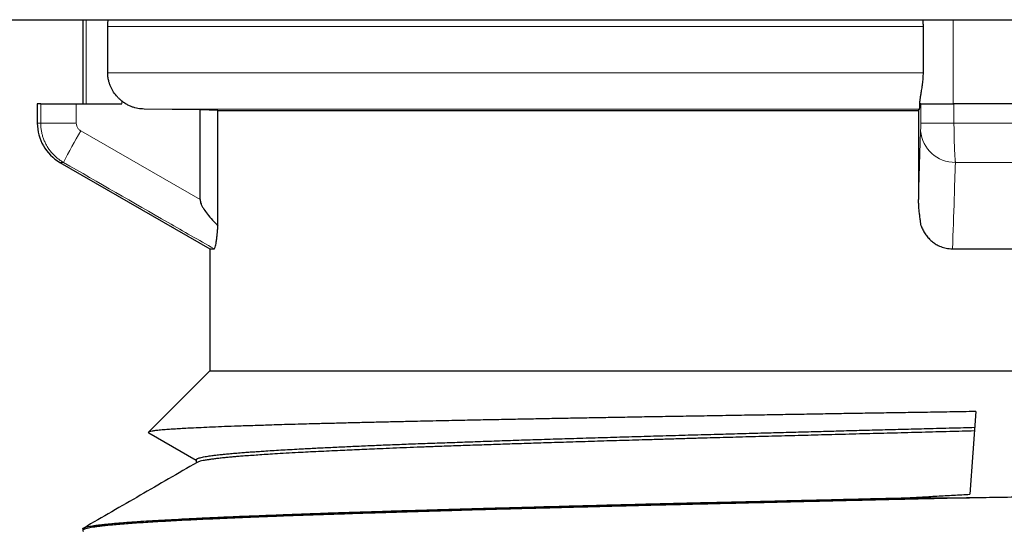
# Model space of a CAD drawing. Header units: millimetres. Extents: x 8 to 735, y 12 to 450.
# Tile 3 of 67: x 91.75 to 102.59, y 344.4 to 350.04. Entities that reach past the tile are written whole.
import ezdxf

# ---------------------------------------------------------------- set-up
doc = ezdxf.new("R2010")
doc.units = ezdxf.units.MM

msp = doc.modelspace()

# ---------------------------------------------------------------- linework, layer by layer
at = {"color": 7, "linetype": 'Continuous', "lineweight": 30}
for p, q in [((91.418, 350.036), (116.723, 350.036)), ((92.441, 350.036), (92.441, 349.109)), ((92.717, 349.452), (92.717, 349.96)), ((101.697, 349.96), (101.697, 349.452)), ((91.941, 349.109), (91.941, 348.898)), ((91.979, 349.109), (91.941, 349.109)), ((91.979, 349.109), (92.37, 349.109)), ((92.37, 349.109), (92.873, 349.109)), ((101.671, 349.109), (101.662, 349.109)), ((101.671, 349.109), (102.038, 349.109)), ((103.845, 349.109), (102.038, 349.109)), ((93.734, 349.042), (93.118, 349.052)), ((93.93, 349.038), (93.734, 349.042)), ((93.734, 348.057), (93.734, 349.042)), ((93.93, 349.038), (101.647, 349.038)), ((93.93, 347.767), (93.93, 349.038)), ((101.647, 349.042), (101.658, 349.052)), ((101.647, 349.042), (101.647, 348.057)), ((92.191, 348.465), (93.841, 347.512)), ((93.841, 347.512), (93.841, 346.169)), ((93.841, 347.512), (93.888, 347.512)), ((102.021, 347.512), (103.862, 347.512)), ((93.841, 346.169), (93.166, 345.493)), ((93.841, 346.169), (112.041, 346.169)), ((102.277, 345.72), (102.214, 344.809)), ((93.168, 345.486), (93.691, 345.184)), ((93.691, 345.189), (93.691, 345.154)), ((101.488, 344.769), (102.21, 344.769)), ((92.441, 344.428), (92.441, 344.411))]:
    msp.add_line(p, q, dxfattribs=at)
at = {"color": 252, "linetype": 'Continuous', "lineweight": 0}
for p, q in [((92.481, 349.109), (92.481, 350.036)), ((102.028, 350.036), (102.028, 349.109)), ((101.697, 349.96), (92.717, 349.96)), ((92.717, 349.452), (101.697, 349.452)), ((91.979, 348.898), (91.979, 349.109)), ((92.37, 349.109), (92.37, 348.898)), ((92.873, 349.14), (92.873, 349.109)), ((101.662, 349.109), (101.662, 349.14)), ((101.671, 348.898), (101.671, 349.109)), ((102.038, 349.109), (102.038, 348.898)), ((101.658, 349.052), (93.118, 349.052)), ((91.941, 348.898), (91.979, 348.898)), ((91.979, 348.898), (92.37, 348.898)), ((101.671, 348.898), (102.038, 348.898)), ((102.038, 348.898), (103.845, 348.898)), ((92.42, 348.811), (93.734, 348.057)), ((101.647, 348.057), (101.67, 348.811)), ((92.228, 348.465), (92.191, 348.465)), ((103.829, 348.465), (102.054, 348.465))]:
    msp.add_line(p, q, dxfattribs=at)
at = {"color": 7, "linetype": 'Continuous', "lineweight": 30}
msp.add_arc((92.441, 348.898), 0.5, 180, 240, dxfattribs=at)
at = {"color": 252, "linetype": 'Continuous', "lineweight": 0}
for centre, radius, start, end in [((98.722, 345.086), 7.32, 149.409, 152.5107), ((102.047, 348.843), 0.378, 184.815, 270.9916)]:
    msp.add_arc(centre, radius, start, end, dxfattribs=at)
at = {"color": 7, "linetype": 'Continuous', "lineweight": 30}
for points, knots in [([(92.717, 349.96), (92.717, 349.981), (92.718, 350.007), (92.724, 350.032), (92.726, 350.036)], [0, 0, 0, 0, 0.808199, 1, 1, 1, 1]), ([(101.693, 350.036), (101.694, 350.026), (101.697, 350.001), (101.697, 349.975), (101.697, 349.96)], [0, 0, 0, 0, 0.405205, 1, 1, 1, 1]), ([(92.873, 349.14), (92.864, 349.147), (92.847, 349.161), (92.815, 349.193), (92.78, 349.237), (92.753, 349.287), (92.737, 349.329), (92.726, 349.365), (92.718, 349.406), (92.717, 349.437), (92.717, 349.452)], [0, 0, 0, 0, 0.09191, 0.18456, 0.374656, 0.559211, 0.653853, 0.749244, 0.873577, 1, 1, 1, 1]), ([(101.697, 349.452), (101.697, 349.431), (101.696, 349.4), (101.692, 349.358), (101.687, 349.318), (101.68, 349.27), (101.671, 349.219), (101.665, 349.175), (101.663, 349.151), (101.662, 349.14)], [0, 0, 0, 0, 0.171991, 0.260556, 0.349808, 0.521886, 0.698155, 0.847616, 1, 1, 1, 1]), ([(93.118, 349.052), (93.106, 349.053), (93.071, 349.054), (93.026, 349.063), (92.982, 349.077), (92.947, 349.092), (92.909, 349.112), (92.885, 349.13), (92.873, 349.14)], [0, 0, 0, 0, 0.136269, 0.392642, 0.5241989, 0.656732, 0.827282, 1, 1, 1, 1]), ([(101.658, 349.052), (101.658, 349.053), (101.659, 349.054), (101.66, 349.063), (101.661, 349.077), (101.661, 349.092), (101.662, 349.112), (101.662, 349.13), (101.662, 349.14)], [0, 0, 0, 0, 0.136269, 0.392642, 0.524199, 0.656732, 0.827282, 1, 1, 1, 1]), ([(93.734, 348.057), (93.735, 348.049), (93.736, 348.032), (93.745, 348.006), (93.758, 347.978), (93.781, 347.94), (93.818, 347.89), (93.87, 347.829), (93.91, 347.788), (93.93, 347.767)], [0, 0, 0, 0, 0.068916, 0.140741, 0.2336, 0.326585, 0.516863, 0.757975, 1, 1, 1, 1]), ([(101.675, 347.767), (101.674, 347.776), (101.671, 347.799), (101.666, 347.837), (101.66, 347.882), (101.655, 347.93), (101.651, 347.972), (101.649, 348.006), (101.648, 348.032), (101.648, 348.049), (101.647, 348.057)], [0, 0, 0, 0, 0.102455, 0.271036, 0.440018, 0.608349, 0.77604, 0.853884, 0.931536, 1, 1, 1, 1]), ([(93.888, 347.512), (93.89, 347.513), (93.894, 347.515), (93.901, 347.531), (93.907, 347.556), (93.913, 347.589), (93.919, 347.631), (93.924, 347.676), (93.927, 347.722), (93.929, 347.752), (93.93, 347.767)], [0, 0, 0, 0, 0.130202, 0.260395, 0.39052, 0.520678, 0.652513, 0.784404, 0.892191, 1, 1, 1, 1]), ([(101.675, 347.767), (101.681, 347.752), (101.694, 347.721), (101.72, 347.678), (101.75, 347.638), (101.784, 347.603), (101.822, 347.574), (101.867, 347.546), (101.922, 347.525), (101.975, 347.514), (102.009, 347.513), (102.021, 347.512)], [0, 0, 0, 0, 0.1091374, 0.2186177, 0.3276684, 0.4327643, 0.5382728, 0.6432997, 0.7805038, 0.9177002, 1, 1, 1, 1]), ([(102.277, 345.72), (102.183, 345.719), (101.993, 345.716), (101.725, 345.711), (101.473, 345.707), (101.237, 345.704), (101.002, 345.7), (100.767, 345.696), (100.533, 345.692), (100.299, 345.688), (100.066, 345.684), (99.819, 345.68), (99.558, 345.676), (99.287, 345.671), (99.022, 345.667), (98.776, 345.663), (98.547, 345.659), (98.334, 345.655), (98.124, 345.651), (97.916, 345.648), (97.711, 345.644), (97.508, 345.64), (97.308, 345.636), (97.097, 345.632), (96.878, 345.628), (96.678, 345.624), (96.508, 345.62), (96.367, 345.617), (96.229, 345.614), (96.074, 345.611), (95.902, 345.607), (95.717, 345.603), (95.538, 345.599), (95.363, 345.594), (95.194, 345.59), (95.042, 345.586), (94.905, 345.583), (94.782, 345.579), (94.663, 345.576), (94.554, 345.573), (94.454, 345.569), (94.361, 345.566), (94.272, 345.563), (94.163, 345.56), (94.037, 345.555), (93.901, 345.55), (93.775, 345.544), (93.668, 345.539), (93.576, 345.535), (93.498, 345.53), (93.429, 345.526), (93.374, 345.522), (93.331, 345.519), (93.298, 345.516), (93.268, 345.513), (93.235, 345.509), (93.203, 345.504), (93.177, 345.499), (93.165, 345.494), (93.162, 345.489), (93.167, 345.487), (93.168, 345.486)], [0, 0, 0, 0, 0.0190699, 0.0381567, 0.0541459, 0.0701352, 0.0861642, 0.1021932, 0.1183705, 0.1345477, 0.150766, 0.1669844, 0.1865505, 0.2061349, 0.2252041, 0.2442903, 0.2602785, 0.2762667, 0.2922944, 0.308322, 0.3244965, 0.340671, 0.3568861, 0.3731012, 0.3926621, 0.412241, 0.4248263, 0.4374117, 0.4500163, 0.4626209, 0.4806826, 0.4987478, 0.5168095, 0.5349992, 0.5531925, 0.5713822, 0.5860031, 0.600624, 0.6152744, 0.6299249, 0.6425659, 0.6552068, 0.6678669, 0.680527, 0.7034827, 0.7264383, 0.7495096, 0.772581, 0.791544, 0.8105071, 0.8295344, 0.8485617, 0.8612667, 0.8739717, 0.8866959, 0.8994201, 0.9224913, 0.9455626, 0.9687499, 0.9919371, 1, 1, 1, 1]), ([(93.692, 345.189), (93.692, 345.19), (93.692, 345.193), (93.696, 345.197), (93.704, 345.202), (93.716, 345.207), (93.734, 345.212), (93.758, 345.218), (93.788, 345.224), (93.826, 345.23), (93.875, 345.237), (93.932, 345.244), (93.993, 345.25), (94.054, 345.256), (94.12, 345.262), (94.187, 345.268), (94.254, 345.273), (94.319, 345.277), (94.387, 345.282), (94.464, 345.287), (94.55, 345.293), (94.646, 345.298), (94.746, 345.304), (94.866, 345.311), (95.007, 345.318), (95.173, 345.326), (95.348, 345.334), (95.533, 345.343), (95.726, 345.351), (95.927, 345.359), (96.133, 345.367), (96.346, 345.374), (96.566, 345.382), (96.794, 345.39), (97.031, 345.399), (97.275, 345.407), (97.526, 345.415), (97.785, 345.423), (98.051, 345.431), (98.32, 345.439), (98.592, 345.447), (98.866, 345.455), (99.146, 345.463), (99.419, 345.471), (99.685, 345.478), (99.928, 345.485), (100.16, 345.491), (100.38, 345.497), (100.602, 345.503), (100.826, 345.509), (101.052, 345.515), (101.28, 345.521), (101.509, 345.527), (101.755, 345.533), (102.007, 345.54), (102.183, 345.544), (102.265, 345.547)], [0, 0, 0, 0, 0.0088439, 0.0220973, 0.0353717, 0.0486461, 0.0646817, 0.0807173, 0.09679, 0.1128626, 0.1336806, 0.1545188, 0.1711026, 0.1876864, 0.2043112, 0.2209361, 0.2341896, 0.2474431, 0.2607175, 0.2739919, 0.2900276, 0.3060632, 0.3221359, 0.3382086, 0.3607364, 0.3832898, 0.4060265, 0.4287633, 0.4516064, 0.4744494, 0.496675, 0.5189006, 0.5412253, 0.5635501, 0.5860778, 0.6086312, 0.631368, 0.6541048, 0.6769478, 0.6997908, 0.7220164, 0.744242, 0.7665668, 0.7888915, 0.808644, 0.8284138, 0.8449744, 0.8615349, 0.8781364, 0.8947378, 0.9114916, 0.9282453, 0.9450414, 0.9618374, 0.9820997, 1, 1, 1, 1]), ([(102.263, 345.507), (102.172, 345.504), (101.979, 345.499), (101.684, 345.491), (101.378, 345.483), (101.072, 345.475), (100.768, 345.467), (100.469, 345.459), (100.175, 345.452), (99.886, 345.444), (99.601, 345.436), (99.357, 345.429), (99.156, 345.424), (98.994, 345.419), (98.833, 345.414), (98.631, 345.408), (98.39, 345.401), (98.11, 345.393), (97.837, 345.384), (97.585, 345.376), (97.354, 345.369), (97.144, 345.362), (96.938, 345.355), (96.731, 345.348), (96.525, 345.341), (96.334, 345.334), (96.162, 345.328), (96.008, 345.322), (95.858, 345.316), (95.722, 345.31), (95.599, 345.305), (95.489, 345.3), (95.381, 345.295), (95.27, 345.29), (95.154, 345.285), (95.037, 345.279), (94.923, 345.274), (94.804, 345.267), (94.68, 345.261), (94.563, 345.254), (94.46, 345.247), (94.371, 345.241), (94.287, 345.235), (94.214, 345.23), (94.15, 345.225), (94.095, 345.22), (94.043, 345.215), (93.991, 345.21), (93.94, 345.204), (93.891, 345.199), (93.848, 345.193), (93.806, 345.187), (93.767, 345.18), (93.737, 345.173), (93.716, 345.167), (93.704, 345.162), (93.701, 345.16), (93.701, 345.16)], [0, 0, 0, 0, 0.020245, 0.043177, 0.06629, 0.089403, 0.112621, 0.13584, 0.158423, 0.181006, 0.203687, 0.226368, 0.239614, 0.252859, 0.266125, 0.27939, 0.303439, 0.327488, 0.351656, 0.375823, 0.395684, 0.415545, 0.435473, 0.455401, 0.476857, 0.498334, 0.515427, 0.532519, 0.549654, 0.566788, 0.580448, 0.594108, 0.60779, 0.621471, 0.637999, 0.654526, 0.671092, 0.687658, 0.709114, 0.730591, 0.747684, 0.764776, 0.781911, 0.799045, 0.812705, 0.826365, 0.840047, 0.853728, 0.870255, 0.886783, 0.903348, 0.919914, 0.94137, 0.962848, 0.97994, 0.997032, 1, 1, 1, 1]), ([(93.701, 345.16), (93.492, 345.039), (93.075, 344.798), (92.658, 344.557), (92.45, 344.437)], [0, 0, 0, 0, 0.5003882, 1, 1, 1, 1]), ([(113.192, 345.017), (113.193, 345.016), (113.195, 345.014), (113.19, 345.01), (113.179, 345.007), (113.162, 345.003), (113.14, 345), (113.112, 344.996), (113.078, 344.992), (113.036, 344.989), (112.987, 344.985), (112.931, 344.981), (112.871, 344.977), (112.807, 344.973), (112.739, 344.97), (112.666, 344.966), (112.588, 344.963), (112.503, 344.959), (112.413, 344.956), (112.318, 344.952), (112.217, 344.949), (112.11, 344.945), (111.996, 344.941), (111.873, 344.938), (111.742, 344.934), (111.604, 344.93), (111.465, 344.926), (111.326, 344.923), (111.186, 344.919), (111.041, 344.916), (110.879, 344.912), (110.698, 344.908), (110.507, 344.903), (110.319, 344.899), (110.137, 344.896), (109.95, 344.892), (109.769, 344.888), (109.594, 344.885), (109.427, 344.882), (109.256, 344.879), (109.077, 344.875), (108.889, 344.872), (108.692, 344.868), (108.491, 344.865), (108.269, 344.861), (108.026, 344.857), (107.773, 344.853), (107.529, 344.849), (107.295, 344.845), (107.058, 344.841), (106.831, 344.837), (106.614, 344.834), (106.409, 344.831), (106.202, 344.828), (105.986, 344.824), (105.762, 344.821), (105.529, 344.818), (105.294, 344.814), (105.033, 344.81), (104.746, 344.806), (104.43, 344.801), (104.113, 344.797), (103.794, 344.792), (103.473, 344.787), (103.151, 344.783), (102.828, 344.778), (102.514, 344.773), (102.308, 344.77), (102.21, 344.769)], [0, 0, 0, 0, 0.0146, 0.028774, 0.04295, 0.057125, 0.07137, 0.085617, 0.099862, 0.115183, 0.130503, 0.145862, 0.161222, 0.175238, 0.189254, 0.2033, 0.217346, 0.231596, 0.245848, 0.260097, 0.274419, 0.288743, 0.303064, 0.318467, 0.33387, 0.349313, 0.364755, 0.378848, 0.39294, 0.407063, 0.421186, 0.438974, 0.456777, 0.472031, 0.487285, 0.502578, 0.517871, 0.530705, 0.543539, 0.556396, 0.569253, 0.583408, 0.597564, 0.61175, 0.625936, 0.643803, 0.661686, 0.677008, 0.69233, 0.707691, 0.723052, 0.735943, 0.748834, 0.761748, 0.774663, 0.788881, 0.803099, 0.817348, 0.831597, 0.850347, 0.869115, 0.887962, 0.906808, 0.925726, 0.944644, 0.963644, 0.982661, 1, 1, 1, 1]), ([(102.21, 344.769), (102.115, 344.767), (101.926, 344.763), (101.659, 344.757), (101.408, 344.751), (101.172, 344.746), (100.938, 344.74), (100.703, 344.735), (100.47, 344.729), (100.237, 344.724), (100.005, 344.718), (99.758, 344.712), (99.498, 344.706), (99.227, 344.699), (98.961, 344.693), (98.713, 344.687), (98.482, 344.681), (98.268, 344.676), (98.056, 344.67), (97.845, 344.665), (97.637, 344.659), (97.431, 344.654), (97.227, 344.649), (97.013, 344.643), (96.789, 344.637), (96.565, 344.63), (96.356, 344.624), (96.159, 344.618), (95.967, 344.612), (95.778, 344.606), (95.593, 344.601), (95.392, 344.594), (95.177, 344.587), (94.95, 344.579), (94.731, 344.572), (94.526, 344.564), (94.334, 344.557), (94.158, 344.549), (93.991, 344.542), (93.838, 344.535), (93.696, 344.529), (93.565, 344.522), (93.441, 344.516), (93.323, 344.509), (93.211, 344.503), (93.106, 344.496), (93.009, 344.49), (92.916, 344.483), (92.828, 344.476), (92.752, 344.469), (92.689, 344.463), (92.637, 344.457), (92.591, 344.451), (92.551, 344.446), (92.517, 344.44), (92.486, 344.433), (92.461, 344.426), (92.444, 344.418), (92.44, 344.41), (92.442, 344.405), (92.449, 344.402), (92.45, 344.401)], [0, 0, 0, 0, 0.017579, 0.03517, 0.049893, 0.064617, 0.07937, 0.094124, 0.10899, 0.123857, 0.138754, 0.153652, 0.171608, 0.189577, 0.207156, 0.224748, 0.239471, 0.254194, 0.268948, 0.283701, 0.298568, 0.313434, 0.328332, 0.343229, 0.361185, 0.379155, 0.39489, 0.410627, 0.426362, 0.442181, 0.458002, 0.473821, 0.49501, 0.5162, 0.537481, 0.558761, 0.578511, 0.598279, 0.617305, 0.636348, 0.653859, 0.671369, 0.688931, 0.706493, 0.724314, 0.742135, 0.760011, 0.777886, 0.797636, 0.817404, 0.833139, 0.848876, 0.864611, 0.88043, 0.896251, 0.912069, 0.933259, 0.954449, 0.97573, 0.99701, 1, 1, 1, 1]), ([(92.442, 344.428), (92.442, 344.429), (92.442, 344.432), (92.451, 344.438), (92.466, 344.444), (92.488, 344.45), (92.516, 344.456), (92.549, 344.462), (92.587, 344.467), (92.63, 344.473), (92.679, 344.478), (92.733, 344.484), (92.792, 344.489), (92.856, 344.495), (92.926, 344.5), (93.001, 344.506), (93.094, 344.512), (93.207, 344.519), (93.344, 344.527), (93.493, 344.535), (93.651, 344.543), (93.819, 344.551), (93.98, 344.558), (94.132, 344.565), (94.274, 344.57), (94.42, 344.576), (94.572, 344.582), (94.729, 344.588), (94.909, 344.594), (95.114, 344.602), (95.347, 344.61), (95.589, 344.617), (95.832, 344.625), (96.077, 344.632), (96.305, 344.639), (96.522, 344.645), (96.725, 344.651), (96.932, 344.657), (97.143, 344.662), (97.358, 344.668), (97.601, 344.675), (97.874, 344.682), (98.177, 344.69), (98.486, 344.698), (98.792, 344.706), (99.095, 344.713), (99.379, 344.72), (99.649, 344.726), (99.905, 344.732), (100.163, 344.738), (100.424, 344.744), (100.688, 344.75), (100.953, 344.757), (101.22, 344.763), (101.399, 344.767), (101.488, 344.769)], [0, 0, 0, 0, 0.012804, 0.030611, 0.048419, 0.066273, 0.084127, 0.100422, 0.116717, 0.133048, 0.149379, 0.165316, 0.181255, 0.197192, 0.213204, 0.229219, 0.245231, 0.2686, 0.291968, 0.315443, 0.338917, 0.361966, 0.385039, 0.401961, 0.418886, 0.435809, 0.452821, 0.469836, 0.486849, 0.509638, 0.532427, 0.555313, 0.5782, 0.59944, 0.6207, 0.637622, 0.654547, 0.671469, 0.688481, 0.705497, 0.722509, 0.745298, 0.768087, 0.790973, 0.81386, 0.8351, 0.856359, 0.87422, 0.89208, 0.909987, 0.927894, 0.945897, 0.963899, 0.98195, 1, 1, 1, 1]), ([(101.488, 344.769), (101.549, 344.772), (101.669, 344.779), (101.851, 344.789), (102.032, 344.799), (102.153, 344.805), (102.214, 344.809)], [0, 0, 0, 0, 0.249811, 0.499698, 0.749811, 1, 1, 1, 1]), ([(93.692, 343.689), (93.692, 343.689), (93.69, 343.693), (93.698, 343.699), (93.715, 343.707), (93.743, 343.715), (93.782, 343.723), (93.832, 343.731), (93.893, 343.739), (93.963, 343.747), (94.043, 343.755), (94.133, 343.763), (94.232, 343.771), (94.342, 343.779), (94.461, 343.787), (94.591, 343.795), (94.731, 343.803), (94.882, 343.812), (95.041, 343.82), (95.209, 343.828), (95.384, 343.836), (95.566, 343.844), (95.757, 343.852), (95.951, 343.86), (96.148, 343.867), (96.334, 343.874), (96.511, 343.88), (96.678, 343.886), (96.85, 343.892), (97.013, 343.898), (97.167, 343.903), (97.312, 343.908), (97.459, 343.913), (97.619, 343.918), (97.791, 343.923), (97.977, 343.929), (98.166, 343.935), (98.377, 343.941), (98.611, 343.948), (98.851, 343.955), (99.076, 343.961), (99.286, 343.967), (99.499, 343.973), (99.699, 343.978), (99.886, 343.984), (100.06, 343.988), (100.235, 343.993), (100.424, 343.998), (100.626, 344.004), (100.842, 344.01), (101.059, 344.015), (101.299, 344.022), (101.562, 344.028), (101.829, 344.035), (102.077, 344.042), (102.306, 344.048), (102.536, 344.053), (102.75, 344.059), (102.95, 344.064), (103.133, 344.069), (103.317, 344.074), (103.513, 344.079), (103.722, 344.084), (103.944, 344.09), (104.164, 344.096), (104.414, 344.102), (104.693, 344.11), (104.999, 344.118), (105.304, 344.126), (105.608, 344.134), (105.909, 344.142), (106.204, 344.15), (106.493, 344.158), (106.776, 344.166), (107.055, 344.174), (107.33, 344.182), (107.602, 344.19), (107.87, 344.198), (108.133, 344.206), (108.391, 344.215), (108.643, 344.223), (108.887, 344.231), (109.121, 344.239), (109.347, 344.246), (109.567, 344.254), (109.779, 344.263), (109.985, 344.271), (110.184, 344.279), (110.376, 344.287), (110.559, 344.295), (110.734, 344.303), (110.898, 344.311), (111.052, 344.319), (111.196, 344.327), (111.331, 344.335), (111.457, 344.343), (111.574, 344.351), (111.682, 344.359), (111.78, 344.367), (111.868, 344.376), (111.946, 344.384), (112.013, 344.392), (112.068, 344.4), (112.114, 344.408), (112.149, 344.416), (112.172, 344.423), (112.179, 344.427), (112.181, 344.428)], [0, 0, 0, 0, 0.0021381, 0.0129327, 0.0238255, 0.0347307, 0.0457246, 0.0567184, 0.0677637, 0.0788089, 0.0895556, 0.1003023, 0.1110969, 0.1218916, 0.1327843, 0.1436895, 0.1546834, 0.1656772, 0.1767225, 0.1877677, 0.1985144, 0.2092611, 0.2200557, 0.2308503, 0.2409164, 0.2509922, 0.2590109, 0.2670296, 0.2750681, 0.2831067, 0.2895151, 0.2959235, 0.3023421, 0.3087606, 0.3165143, 0.3242679, 0.3320395, 0.3398111, 0.3498771, 0.3599529, 0.3679716, 0.3759903, 0.3840288, 0.3920674, 0.3984758, 0.4048842, 0.4113027, 0.4177213, 0.4254749, 0.4332285, 0.4410001, 0.4487717, 0.4588377, 0.4689135, 0.4769323, 0.484951, 0.4929895, 0.5010281, 0.5074365, 0.5138449, 0.5202635, 0.526682, 0.5344357, 0.5421893, 0.5499609, 0.5577325, 0.5686253, 0.5795305, 0.5905243, 0.6015182, 0.6125634, 0.6236086, 0.6343553, 0.645102, 0.6558966, 0.6666913, 0.677584, 0.6884892, 0.6994831, 0.710477, 0.7215222, 0.7325675, 0.7433142, 0.7540608, 0.7648555, 0.7756502, 0.7865429, 0.7974481, 0.808442, 0.8194359, 0.8304811, 0.8415263, 0.852273, 0.8630197, 0.8738143, 0.884609, 0.8955018, 0.906407, 0.9174008, 0.9283947, 0.9394399, 0.9504851, 0.9612318, 0.9719785, 0.9827732, 0.9935678, 1, 1, 1, 1])]:
    msp.add_open_spline(points, degree=3, knots=knots, dxfattribs=at)
at = {"color": 252, "linetype": 'Continuous', "lineweight": 0}
for points, knots in [([(92.228, 348.465), (92.222, 348.468), (92.205, 348.479), (92.177, 348.498), (92.145, 348.525), (92.114, 348.554), (92.087, 348.586), (92.062, 348.62), (92.04, 348.656), (92.022, 348.693), (92.006, 348.733), (91.994, 348.773), (91.985, 348.814), (91.98, 348.855), (91.979, 348.884), (91.979, 348.898)], [0, 0, 0, 0, 0.037785, 0.116839, 0.195893, 0.277223, 0.358553, 0.437555, 0.516557, 0.597831, 0.679105, 0.758189, 0.837272, 0.918636, 1, 1, 1, 1]), ([(92.37, 348.898), (92.371, 348.887), (92.374, 348.864), (92.391, 348.835), (92.409, 348.819), (92.419, 348.812), (92.42, 348.811)], [0, 0, 0, 0, 0.320437, 0.640849, 0.961973, 1, 1, 1, 1]), ([(101.67, 348.811), (101.67, 348.812), (101.671, 348.819), (101.671, 348.835), (101.671, 348.864), (101.671, 348.887), (101.671, 348.898)], [0, 0, 0, 0, 0.038027, 0.359151, 0.679563, 1, 1, 1, 1]), ([(102.038, 348.898), (102.038, 348.884), (102.038, 348.857), (102.039, 348.815), (102.039, 348.774), (102.04, 348.733), (102.041, 348.695), (102.042, 348.657), (102.043, 348.621), (102.045, 348.587), (102.047, 348.555), (102.049, 348.526), (102.051, 348.499), (102.052, 348.479), (102.053, 348.468), (102.054, 348.465)], [0, 0, 0, 0, 0.079084, 0.158167, 0.239531, 0.320895, 0.399897, 0.478898, 0.560172, 0.641447, 0.720501, 0.799554, 0.880885, 0.962215, 1, 1, 1, 1]), ([(93.888, 347.512), (93.72, 347.609), (93.166, 347.926), (92.613, 348.244), (92.228, 348.465)], [0, 0, 0, 0, 0.3043705, 1, 1, 1, 1]), ([(102.054, 348.465), (102.049, 348.332), (102.039, 348.015), (102.028, 347.697), (102.021, 347.512)], [0, 0, 0, 0, 0.4179385, 1, 1, 1, 1])]:
    msp.add_open_spline(points, degree=3, knots=knots, dxfattribs=at)

doc.saveas('drawing.dxf')
